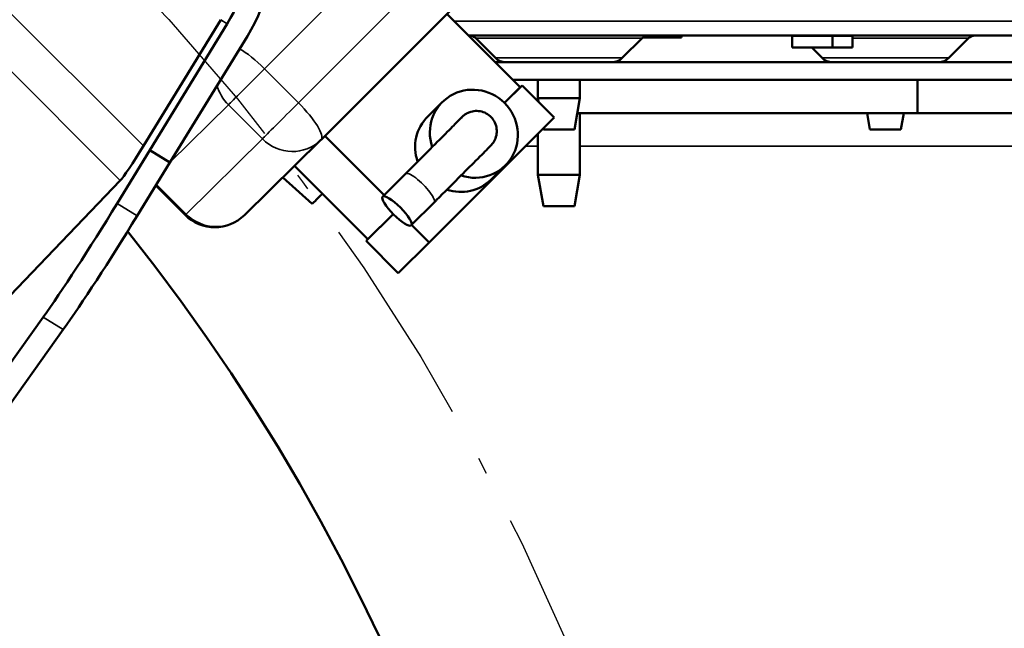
# Model space of a CAD drawing. Header units: inches. Extents: x 1 to 237, y 4 to 150.
# Tile 14 of 166: x 57.31 to 63.15, y 32.4 to 36.01. Entities that reach past the tile are written whole.
import ezdxf

# ---------------------------------------------------------------- set-up
doc = ezdxf.new("R2010")
doc.units = ezdxf.units.IN
doc.header["$LTSCALE"] = 7
doc.header["$MEASUREMENT"] = 0
doc.linetypes.add('DASH_DOT', pattern=[0.37, 0.24, -0.06, 0.01, -0.06])
for name, color, linetype, lineweight in [('Dimension (ANSI)', 7, 'Continuous', 25), ('Sketch Geometry (ANSI)', 7, 'Continuous', 25), ('Visible (ANSI)', 7, 'Continuous', 50), ('Visible Narrow (ANSI)', 7, 'Continuous', 35)]:
    doc.layers.add(name, color=color, linetype=linetype, lineweight=lineweight)
doc.styles.add('Dimension Text', font='tahoma.ttf')
doc.dimstyles.new('Dual Dimension', dxfattribs={"dimscale": 7, "dimtxt": 0.12, "dimasz": 0.098425, "dimexe": 0.125, "dimexo": 0.0625, "dimgap": 0.031496, "dimtad": 0, "dimtih": 1, "dimtoh": 1, "dimrnd": 1e-08, "dimzin": 4, "dimdsep": 46, "dimtxsty": 'Dimension Text', "dimcen": 0.09, "dimdle": 0.393701, "dimclrd": 256, "dimclre": 256, "dimclrt": 256, "dimadec": 0, "dimazin": 1, "dimtfac": 1, "dimtofl": 0, "dimtmove": 0, "dimatfit": 3, "dimfxl": 1, "dimtolj": 1, "dimtzin": 4, "dimlwd": -1, "dimlwe": -1, "dimarcsym": 0})

# ---------------------------------------------------------------- blocks, each defined once
blk = doc.blocks.new('*D12')
at = {"layer": 'Defpoints', "color": 0, "transparency": 16777216}
for p in [(54.6014, 38.7865), (42.549, 15.7488)]:
    blk.add_point(p, dxfattribs=at)
at = {"layer": 'Dimension (ANSI)', "transparency": 16777216}
for p, q in [((58.2963, 45.8491), (54.9208, 39.397)), ((59.0574, 45.8491), (58.2963, 45.8491)), ((48.5752, 26.6376), (48.5752, 27.8976)), ((47.9452, 27.2676), (49.2052, 27.2676))]:
    blk.add_line(p, q, dxfattribs=at)
blk.add_solid([(54.8191, 39.4502), (55.0226, 39.3438), (54.6014, 38.7865)], dxfattribs=at)
at = {"layer": 'Dimension (ANSI)', "transparency": 16777216, "insert": (63.2852, 45.8491), "char_height": 0.84, "attachment_point": 5, "style": 'Dimension Text'}
blk.add_mtext('\\A1;{\\H3.0x;(}\\S∅26.00^ ∅660.4 mm;{\\H3.0x;)}', dxfattribs=at)

msp = doc.modelspace()

# ---------------------------------------------------------------- linework, layer by layer
at = {"layer": 'Sketch Geometry (ANSI)', "linetype": 'DASH_DOT', "ltscale": 0.750886}
msp.add_circle((48.5752, 27.2676), 13, dxfattribs=at)
at = {"layer": 'Visible (ANSI)'}
for p, q in [((59.9123, 36.1056), (59.1021, 35.2954)), ((59.8487, 36.0419), (60.2832, 35.607)), ((58.5071, 36.0069), (58.0485, 35.2585)), ((58.5456, 35.9833), (58.0858, 35.233)), ((58.6649, 35.9102), (58.2051, 35.1598)), ((65.1146, 35.9125), (59.978, 35.9125)), ((60.136, 35.7804), (60.0189, 35.8975)), ((60.8884, 35.7804), (61.0056, 35.8975)), ((61.2397, 35.9007), (61.009, 35.9007)), ((61.2394, 35.9125), (61.2397, 35.9007)), ((61.2397, 35.9007), (61.2397, 35.9007)), ((61.8961, 35.9085), (61.8961, 35.8416)), ((62.1362, 35.9085), (62.1362, 35.8416)), ((62.2544, 35.9085), (62.2544, 35.8416)), ((62.8255, 35.7804), (62.9426, 35.8975)), ((61.8961, 35.8416), (62.1362, 35.8416)), ((62.0118, 35.8416), (62.073, 35.7804)), ((62.1362, 35.8416), (62.2544, 35.8416)), ((64.8242, 35.755), (60.1353, 35.755)), ((64.8242, 35.6504), (60.2398, 35.6504)), ((60.3872, 35.6504), (60.3872, 35.5425)), ((60.6372, 35.6504), (60.6372, 35.5425)), ((62.6388, 35.6504), (62.6388, 35.4535)), ((60.2939, 35.6177), (60.1895, 35.5133)), ((60.2832, 35.607), (60.1895, 35.5133)), ((60.2831, 35.6071), (60.2939, 35.6177)), ((60.4847, 35.4267), (60.2939, 35.6177)), ((59.8223, 35.5195), (59.7351, 35.4337)), ((60.3872, 35.5425), (60.6372, 35.5425)), ((60.3911, 35.5203), (60.3872, 35.5425)), ((60.6042, 35.355), (60.6372, 35.5425)), ((62.6388, 35.4535), (60.6215, 35.4535)), ((60.6372, 35.4535), (60.6372, 35.0879)), ((62.3573, 35.355), (62.3399, 35.4535)), ((62.5412, 35.355), (62.5586, 35.4535)), ((62.6388, 35.4535), (64.2769, 35.4535)), ((60.4847, 35.4267), (59.7431, 34.6851)), ((59.9268, 35.419), (59.924, 35.4162)), ((60.4203, 35.355), (60.4192, 35.3612)), ((60.6042, 35.355), (60.4203, 35.355)), ((62.5412, 35.355), (62.3573, 35.355)), ((59.1007, 35.294), (58.6479, 34.8483)), ((59.1242, 35.3175), (59.4755, 34.9659)), ((60.3872, 35.3292), (60.3872, 35.0879)), ((57.8923, 34.9173), (58.0858, 35.233)), ((58.2051, 35.1598), (58.0858, 35.233)), ((58.0114, 34.8444), (58.2048, 35.16)), ((58.9448, 35.1405), (59.3792, 34.7058)), ((60.1941, 35.1418), (60.109, 35.058)), ((57.9108, 35.0529), (56.9296, 34.0296)), ((59.0487, 34.9147), (58.8747, 35.0715)), ((59.6031, 35.0935), (59.4671, 34.9576)), ((60.3872, 35.0879), (60.6372, 35.0879)), ((60.4203, 34.9004), (60.3872, 35.0879)), ((60.6042, 34.9004), (60.6372, 35.0879)), ((58.1215, 35.0241), (58.2956, 34.8497)), ((59.7728, 34.9238), (59.6368, 34.7879)), ((60.6042, 34.9004), (60.4203, 34.9004)), ((59.53, 34.8541), (59.3684, 34.6951)), ((59.5299, 34.8542), (59.3792, 34.7058)), ((59.7431, 34.6851), (59.6386, 34.7897)), ((59.3684, 34.6951), (59.3791, 34.7058)), ((59.5593, 34.5041), (59.3684, 34.6951)), ((59.7431, 34.6851), (59.5593, 34.5041)), ((55.524, 31.5425), (57.4538, 34.2424)), ((55.6356, 31.4592), (57.5729, 34.1695))]:
    msp.add_line(p, q, dxfattribs=at)
for centre, radius, start, end in [((57.7676, 36.46), 1.0524, 328.5, 121.5), ((57.7676, 36.46), 0.9124, 328.5, 121.5), ((59.9827, 35.8613), 0.0512, 45, 90), ((61.0417, 35.8613), 0.0512, 90, 135), ((61.8921, 35.9085), 0.00394, 0, 90), ((62.1402, 35.9085), 0.00394, 90, 180), ((62.2583, 35.9085), 0.00394, 90, 180), ((62.9788, 35.8613), 0.0512, 90, 135), ((60.1973, 35.8416), 0.0866, 225, 270), ((60.8272, 35.8416), 0.0866, 270, 315), ((62.1342, 35.8416), 0.0866, 225, 270), ((62.7642, 35.8416), 0.0866, 270, 315), ((58.9253, 35.4721), 0.25, 314.54637, 315), ((58.4725, 35.0264), 0.25, 224.97412, 314.54637), ((48.5752, 27.2676), 12, 321.40992, 38.59008)]:
    msp.add_arc(centre, radius, start, end, dxfattribs=at)
for centre, major_axis, ratio, start_param, end_param in [((60.0082, 35.3307), (0.1859, -0.1889), 0.971053, 5.194765, 10.538066), ((59.921, 35.2448), (-0.1859, 0.1889), 0.971053, 0, 1.117695), ((60.0082, 35.3307), (-0.0842, 0.0855), 0.971053, 0, 0.113589), ((58.039, 35.268), (-0.1342, -0.2193), 0.050952, 0.228921, 1.558531), ((59.9231, 35.2469), (0.1859, -0.1889), 0.971053, 5.199098, 6.283185), ((59.1231, 34.989), (-0.0744, -0.0743), 0.001836, 0.000096, 1.388642), ((57.8477, 34.9447), (0.5225, 0.8526), 0.052336, 3.777431, 4.712389), ((57.9667, 34.8717), (-0.5225, -0.8526), 0.052336, 0.635838, 1.570796)]:
    msp.add_ellipse(centre, major_axis=major_axis, ratio=ratio, start_param=start_param, end_param=end_param, dxfattribs=at)
msp.add_ellipse((59.552, 34.8727), major_axis=(0.0849, -0.0849), ratio=0.238855, dxfattribs=at)
for points, knots in [([(59.9268, 35.419), (59.933, 35.425), (59.9366, 35.4286), (59.9408, 35.4326), (59.9415, 35.4332), (59.943, 35.4346), (59.9435, 35.4351), (59.945, 35.4364), (59.946, 35.4373), (59.9483, 35.4392), (59.9495, 35.4401), (59.9531, 35.4429), (59.956, 35.445), (59.9619, 35.4488), (59.9649, 35.4505), (59.9752, 35.456), (59.9828, 35.4591), (60.0021, 35.4646), (60.0142, 35.4662), (60.0388, 35.4658), (60.0517, 35.4635), (60.0757, 35.4551), (60.0872, 35.4489), (60.1074, 35.4333), (60.1163, 35.4238), (60.1306, 35.4027), (60.1361, 35.3908), (60.143, 35.3663), (60.1445, 35.3533), (60.1433, 35.3278), (60.1407, 35.315), (60.1339, 35.2973), (60.1312, 35.2917), (60.1267, 35.2839), (60.1253, 35.2816), (60.1219, 35.2766), (60.1199, 35.2738), (60.1172, 35.2704), (60.1164, 35.2694), (60.1142, 35.2669), (60.1133, 35.2659), (60.112, 35.2644), (60.1115, 35.2639), (60.1099, 35.2621), (60.1091, 35.2613), (60.1052, 35.2573), (60.1013, 35.2533), (60.0809, 35.2326), (60.0541, 35.2056), (59.9894, 35.1407), (59.9543, 35.1055), (59.8763, 35.0274), (59.8325, 34.9836), (59.7824, 34.9335), (59.7776, 34.9287), (59.7728, 34.9238)], [0, 0, 0, 0, 0.268789, 0.268789, 0.318158, 0.318158, 0.336698, 0.336698, 0.357223, 0.357223, 0.370784, 0.370784, 0.398094, 0.398094, 0.424978, 0.424978, 0.487276, 0.487276, 0.578041, 0.578041, 0.675026, 0.675026, 0.772145, 0.772145, 0.869275, 0.869275, 0.966405, 0.966405, 1.063535, 1.063535, 1.160642, 1.160642, 1.208287, 1.208287, 1.229163, 1.229163, 1.255902, 1.255902, 1.269462, 1.269462, 1.296956, 1.296956, 1.323826, 1.323826, 1.402339, 1.402339, 1.638104, 1.638104, 2.275657, 2.275657, 2.783806, 2.783806, 3.291165, 3.291165, 3.344798, 3.344798, 3.344798, 3.344798]), ([(59.6031, 35.0935), (59.6495, 35.1399), (59.6946, 35.185), (59.7744, 35.265), (59.8103, 35.301), (59.8695, 35.3604), (59.8935, 35.3845), (59.9181, 35.4094), (59.9246, 35.4159), (59.9331, 35.4246), (59.936, 35.4276), (59.936, 35.4276)], [0, 0, 0, 0, 0.514978, 0.514978, 1.020579, 1.020579, 1.526104, 1.526104, 1.775179, 1.775179, 1.991589, 1.991589, 1.991589, 1.991589])]:
    msp.add_open_spline(points, degree=3, knots=knots, dxfattribs=at)
at = {"layer": 'Visible Narrow (ANSI)'}
for p, q in [((58.0485, 35.2585), (56.566, 36.741)), ((57.9108, 35.0529), (56.3604, 36.6033)), ((59.5767, 36.5259), (58.7664, 35.7156)), ((58.9679, 35.514), (59.7781, 36.3243)), ((58.5456, 35.9833), (58.5071, 36.0069)), ((65.154, 35.9991), (59.8914, 35.9991)), ((60.0189, 35.8975), (61.0056, 35.8975)), ((61.8961, 35.9085), (62.1362, 35.9085)), ((62.1362, 35.9085), (62.2544, 35.9085)), ((62.9426, 35.8975), (62.2544, 35.8975)), ((60.8884, 35.7804), (60.136, 35.7804)), ((62.8255, 35.7804), (62.073, 35.7804)), ((58.7664, 35.7156), (58.9679, 35.514)), ((58.5522, 35.5021), (58.2061, 35.1614)), ((58.5522, 35.5021), (58.7537, 35.3005)), ((58.3008, 34.8548), (58.7537, 35.3005)), ((60.3872, 35.2567), (60.3147, 35.2567)), ((64.2612, 35.2567), (60.6372, 35.2567)), ((58.1254, 35.0304), (58.3008, 34.8548)), ((57.8923, 34.9173), (58.0114, 34.8444)), ((57.4538, 34.2424), (57.5729, 34.1695))]:
    msp.add_line(p, q, dxfattribs=at)
for centre, major_axis, ratio, start_param, end_param in [((58.7239, 35.6737), (0.1768, -0.1768), 0.238855, 1.568905, 2.422959), ((58.7239, 35.6737), (-0.1769, -0.1767), 0.001836, 0.241187, 1.811983), ((58.7239, 35.6737), (-0.1754, 0.1782), 0.971053, 1.037242, 1.578484), ((58.9253, 35.4721), (-0.1769, -0.1767), 0.001836, 0.241187, 1.811983), ((58.9253, 35.4721), (0.1768, -0.1768), 0.238855, 0, 1.568905), ((60.011, 35.3335), (-0.0842, 0.0855), 0.971053, 0, 0.109219), ((58.9253, 35.4721), (0.1754, -0.1782), 0.971053, 4.720077, 6.283185), ((59.6879, 35.0087), (0.0849, -0.0849), 0.238855, 0, 3.141593), ((58.4725, 35.0264), (-0.1769, -0.1767), 0.001836, 0, 0.241187), ((58.4725, 35.0264), (0.1754, -0.1782), 0.971053, 4.720077, 6.283185)]:
    msp.add_ellipse(centre, major_axis=major_axis, ratio=ratio, start_param=start_param, end_param=end_param, dxfattribs=at)

# ---------------------------------------------------------------- dimensions: what is measured, and where the dimension line sits
at = {"layer": 'Dimension (ANSI)'}
dim = msp.add_diameter_dim_2p(p1=(42.549, 15.7488), p2=(54.6014, 38.7865), text='{\\H3.0x;(}\\S<>^ ∅660.4 mm;{\\H3.0x;)}', dimstyle='Dual Dimension', override={"dimgap": 0.031496, "dimdec": 2, "dimlfac": 1, "dimpost": '\\X', "dimtol": 0, "dimlim": 0, "dimtp": 0, "dimtm": 0, "dimtdec": 2}, dxfattribs=at)
dim.commit()
dim.dimension.update_dxf_attribs({"geometry": '*D12', "text_midpoint": (63.2852, 45.8491), "dimtype": 163})

doc.saveas('drawing.dxf')
